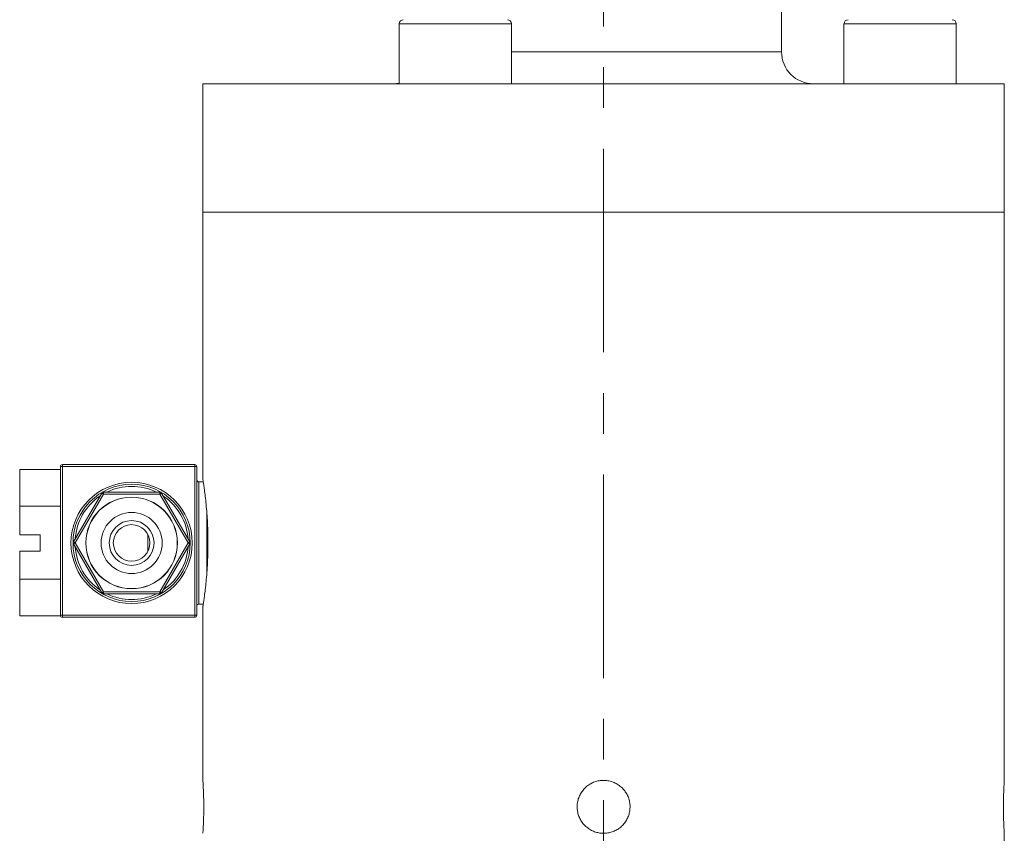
# Model space of a CAD drawing. Header units: inches. Extents: x 0.9 to 19.3, y 1 to 16.6.
# Tile 15 of 17: x 16.7 to 19.1, y 7 to 8.9. Entities that reach past the tile are written whole.
import ezdxf

# ---------------------------------------------------------------- set-up
doc = ezdxf.new("R2010")
doc.units = ezdxf.units.IN
doc.header["$MEASUREMENT"] = 0
doc.linetypes.add('CENTERX2', pattern=[0.8, 0.5, -0.1, 0.1, -0.1])
doc.layers.add('SLD-0', color=7, linetype='Continuous')

msp = doc.modelspace()

# ---------------------------------------------------------------- linework, layer by layer
at = {"color": 7, "linetype": 'Continuous', "lineweight": 15}
for p, q in [((18.5608, 8.8707), (18.5608, 12.0764)), ((17.6218, 8.9396), (17.6218, 8.792)), ((17.6218, 8.9396), (17.7596, 8.9396)), ((17.7596, 8.9396), (17.8974, 8.9396)), ((17.8974, 8.792), (17.8974, 8.9396)), ((18.7143, 8.9396), (18.7143, 8.792)), ((18.7143, 8.9396), (18.8521, 8.9396)), ((18.8521, 8.9396), (18.9899, 8.9396)), ((18.9899, 8.792), (18.9899, 8.9396)), ((18.5608, 8.8707), (17.8974, 8.8707)), ((17.1395, 8.792), (17.1395, 8.477)), ((17.2714, 8.792), (17.1395, 8.792)), ((19.108, 8.792), (17.2714, 8.792)), ((17.6218, 8.7932), (17.608, 8.792)), ((19.108, 8.477), (19.108, 8.792)), ((17.1395, 8.477), (17.1395, 7.8203)), ((17.2714, 8.477), (17.1395, 8.477)), ((17.1395, 8.477), (19.108, 8.477)), ((19.108, 8.477), (17.2714, 8.477)), ((19.108, 7.0815), (19.108, 8.477)), ((16.6895, 7.7549), (16.6895, 7.8447)), ((16.6895, 7.8447), (16.7895, 7.8447)), ((16.7895, 7.487), (16.7895, 7.852)), ((16.7895, 7.852), (16.7945, 7.852)), ((16.7945, 7.857), (16.7945, 7.852)), ((16.7945, 7.857), (17.1195, 7.857)), ((16.7945, 7.852), (16.7945, 7.487)), ((17.1195, 7.852), (16.7945, 7.852)), ((17.1195, 7.852), (17.1195, 7.857)), ((17.1195, 7.487), (17.1195, 7.852)), ((17.1195, 7.852), (17.1245, 7.852)), ((17.1245, 7.852), (17.1245, 7.487)), ((17.1405, 7.8145), (17.1295, 7.8145)), ((17.1295, 7.8145), (17.1295, 7.5145)), ((16.8953, 7.7895), (17.0338, 7.7895)), ((16.8953, 7.7895), (16.8953, 7.7845)), ((17.0338, 7.7895), (17.0338, 7.7845)), ((16.8217, 7.667), (16.8909, 7.787)), ((16.8953, 7.7845), (16.826, 7.6645)), ((16.8909, 7.787), (16.8953, 7.7845)), ((17.0338, 7.7845), (16.8953, 7.7845)), ((17.0338, 7.7845), (17.0382, 7.787)), ((17.1031, 7.6645), (17.0338, 7.7845)), ((17.0382, 7.787), (17.1074, 7.667)), ((16.6895, 7.6845), (16.6895, 7.7549)), ((16.6895, 7.7549), (16.7895, 7.7549)), ((17.1495, 7.5947), (17.1495, 7.7346)), ((16.6895, 7.6845), (16.7395, 7.6845)), ((16.7395, 7.6845), (16.7395, 7.6445)), ((16.8217, 7.667), (16.826, 7.6645)), ((17.0052, 7.6839), (17.0045, 7.6839)), ((17.0045, 7.6451), (17.0045, 7.6839)), ((17.1074, 7.667), (17.1031, 7.6645)), ((16.6895, 7.5753), (16.6895, 7.6445)), ((16.7395, 7.6445), (16.6895, 7.6445)), ((16.8217, 7.662), (16.826, 7.6645)), ((16.8909, 7.542), (16.8217, 7.662)), ((16.826, 7.6645), (16.8953, 7.5445)), ((17.0045, 7.6451), (17.0052, 7.6451)), ((17.0338, 7.5445), (17.1031, 7.6645)), ((17.1074, 7.662), (17.0382, 7.542)), ((17.1031, 7.6645), (17.1074, 7.662)), ((16.6895, 7.5753), (16.7895, 7.5753)), ((16.6895, 7.4855), (16.6895, 7.5753)), ((16.8953, 7.5445), (16.8909, 7.542)), ((16.8953, 7.5445), (17.0338, 7.5445)), ((16.8953, 7.5445), (16.8953, 7.5395)), ((17.0338, 7.5395), (16.8953, 7.5395)), ((17.0338, 7.5445), (17.0382, 7.542)), ((17.0338, 7.5445), (17.0338, 7.5395)), ((17.1295, 7.5145), (17.1405, 7.5145)), ((17.1395, 7.5083), (17.1395, 7.0807)), ((16.6895, 7.4855), (16.7898, 7.4855)), ((16.7895, 7.487), (16.7945, 7.487)), ((16.7945, 7.487), (17.1195, 7.487)), ((16.7945, 7.482), (16.7945, 7.487)), ((17.1195, 7.482), (16.7945, 7.482)), ((17.1195, 7.487), (17.1245, 7.487)), ((17.1195, 7.487), (17.1195, 7.482)), ((19.108, 6.508), (19.108, 6.9517))]:
    msp.add_line(p, q, dxfattribs=at)
for radius in [0.149, 0.144, 0.1126, 0.1122, 0.075, 0.055, 0.045]:
    msp.add_circle((16.9645, 7.6645), radius, dxfattribs=at)
for centre, radius, start, end in [((17.6317, 8.9396), 0.00984, 90, 180), ((17.8876, 8.9396), 0.00984, 0, 90), ((18.7242, 8.9396), 0.00984, 90, 180), ((18.9801, 8.9396), 0.00984, 0, 90), ((18.6395, 8.8707), 0.0787, 180, 270), ((16.7945, 7.852), 0.005, 90, 180), ((17.1195, 7.852), 0.005, 0, 90), ((17.1295, 7.8195), 0.005, 180, 270), ((16.8953, 7.7845), 0.005, 90, 150), ((16.9645, 7.6645), 0.139, 64.0637, 115.9363), ((17.0338, 7.7845), 0.005, 30, 90), ((16.9645, 7.6645), 0.139, 124.0637, 175.9363), ((16.9645, 7.6645), 0.139, 4.0637, 55.9363), ((16.826, 7.6645), 0.005, 150, 210), ((17.1031, 7.6645), 0.005, 330, 30), ((16.9645, 7.6645), 0.139, 184.0637, 235.9363), ((16.9645, 7.6645), 0.139, 304.0637, 355.9363), ((16.8953, 7.5445), 0.005, 210, 270), ((16.9645, 7.6645), 0.139, 244.0637, 295.9363), ((17.0338, 7.5445), 0.005, 270, 330), ((17.1295, 7.5095), 0.005, 90, 180), ((16.7945, 7.487), 0.005, 180, 270), ((17.1195, 7.487), 0.005, 270, 0)]:
    msp.add_arc(centre, radius, start, end, dxfattribs=at)
for points, knots in [([(17.1395, 7.5083), (17.1396, 7.5087), (17.1397, 7.5095), (17.1408, 7.5162), (17.1423, 7.5268), (17.1443, 7.5413), (17.1464, 7.5593), (17.1485, 7.5803), (17.1502, 7.6038), (17.1515, 7.6289), (17.1521, 7.6553), (17.152, 7.6814), (17.1512, 7.7073), (17.1498, 7.7316), (17.148, 7.7544), (17.1459, 7.7745), (17.1438, 7.7918), (17.1419, 7.8054), (17.1405, 7.815), (17.1396, 7.8202), (17.1396, 7.8203), (17.1396, 7.8203)], [0, 0, 0, 0, 0.052472, 0.106477, 0.158945, 0.212913, 0.265786, 0.320175, 0.373321, 0.428033, 0.480729, 0.534982, 0.587205, 0.640932, 0.693397, 0.747351, 0.800393, 0.85497, 0.90803, 0.962661, 1, 1, 1, 1]), ([(17.1395, 6.9515), (17.1396, 6.9522), (17.1397, 6.9537), (17.1404, 6.9648), (17.1411, 6.9813), (17.1417, 7.0019), (17.1417, 7.0241), (17.1413, 7.0454), (17.1406, 7.0636), (17.1399, 7.076), (17.1395, 7.0819), (17.1396, 7.0809), (17.1396, 7.0807)], [0, 0, 0, 0, 0.107211, 0.214417, 0.321769, 0.429218, 0.536507, 0.64363, 0.750839, 0.858252, 0.965669, 1, 1, 1, 1]), ([(18.0588, 7.0165), (18.059, 7.0129), (18.0593, 7.0056), (18.0621, 6.995), (18.0666, 6.9849), (18.0727, 6.9758), (18.0803, 6.9678), (18.089, 6.9612), (18.0989, 6.9561), (18.1093, 6.9528), (18.1202, 6.9513), (18.1312, 6.9516), (18.142, 6.9538), (18.1522, 6.9577), (18.1617, 6.9633), (18.17, 6.9704), (18.1772, 6.9788), (18.1827, 6.9883), (18.1866, 6.9986), (18.1887, 7.0094), (18.189, 7.0204), (18.1874, 7.0313), (18.184, 7.0418), (18.179, 7.0514), (18.1723, 7.0602), (18.1643, 7.0677), (18.1551, 7.0738), (18.1451, 7.0782), (18.1343, 7.081), (18.1234, 7.0818), (18.1124, 7.0808), (18.1019, 7.078), (18.0918, 7.0734), (18.0828, 7.0673), (18.0748, 7.0597), (18.0683, 7.0509), (18.0633, 7.041), (18.0604, 7.0318), (18.059, 7.0235), (18.0589, 7.0188), (18.0588, 7.0165)], [0, 0, 0, 0, 0.026423, 0.053613, 0.080036, 0.107222, 0.133681, 0.160906, 0.187387, 0.214638, 0.241079, 0.26829, 0.294692, 0.321859, 0.348283, 0.37547, 0.401943, 0.429183, 0.455657, 0.4829, 0.509324, 0.536515, 0.562917, 0.590082, 0.616524, 0.64373, 0.670211, 0.697462, 0.72392, 0.751149, 0.777558, 0.804734, 0.831144, 0.858317, 0.884777, 0.912002, 0.938483, 0.965734, 0.982767, 1, 1, 1, 1]), ([(19.108, 7.0815), (19.108, 7.0815), (19.1081, 7.0818), (19.108, 7.0807), (19.1078, 7.0781), (19.1075, 7.0734), (19.1072, 7.0673), (19.1068, 7.0597), (19.1065, 7.0509), (19.1062, 7.041), (19.106, 7.0318), (19.1059, 7.0235), (19.1059, 7.0188), (19.1059, 7.0165)], [0, 0, 0, 0, 0.004687, 0.110315, 0.219007, 0.324638, 0.433321, 0.53915, 0.648042, 0.753955, 0.862949, 0.931076, 1, 1, 1, 1]), ([(19.1059, 7.0165), (19.1059, 7.0129), (19.1059, 7.0056), (19.1061, 6.995), (19.1064, 6.9849), (19.1067, 6.9758), (19.1071, 6.9678), (19.1074, 6.9612), (19.1078, 6.9561), (19.108, 6.9529), (19.1081, 6.9514), (19.108, 6.9517), (19.108, 6.9517)], [0, 0, 0, 0, 0.1056895, 0.2144482, 0.3201365, 0.4288819, 0.5347146, 0.6436106, 0.7495329, 0.8585355, 0.9643, 1, 1, 1, 1])]:
    msp.add_open_spline(points, degree=3, knots=knots, dxfattribs=at)
at = {"layer": 'SLD-0', "color": 7, "linetype": 'CENTERX2', "lineweight": 0}
msp.add_line((18.1238, 4.9327), (18.1238, 12.8523), dxfattribs=at)

doc.saveas('drawing.dxf')
